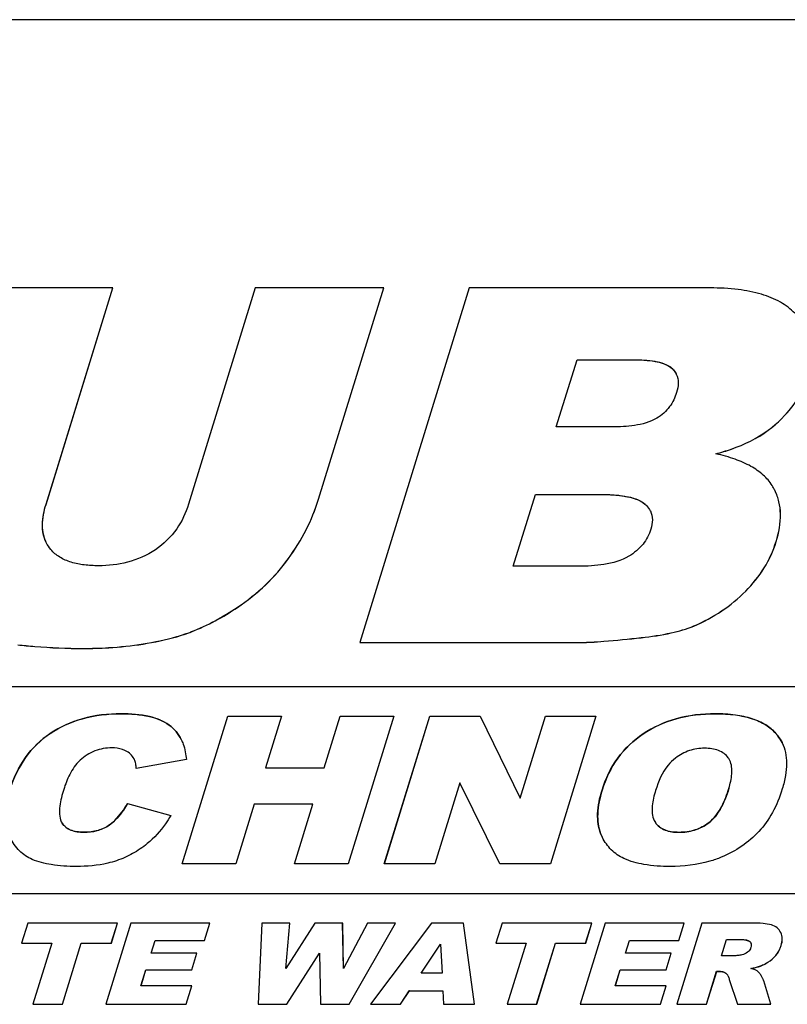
# Model space of a CAD drawing. Header units: millimetres. Extents: x 0 to 4200, y 0 to 2970.
# Tile 9 of 13: x 3386 to 3447, y 1732 to 1810. Entities that reach past the tile are written whole.
import ezdxf

# ---------------------------------------------------------------- set-up
doc = ezdxf.new("R2010")
doc.units = ezdxf.units.MM
doc.header["$LTSCALE"] = 231
doc.layers.get('0').update_dxf_attribs({"linetype": 'CONTINUOUS'})
doc.layers.add('005_AXIS', color=7, linetype='CONTINUOUS')

msp = doc.modelspace()

# ---------------------------------------------------------------- linework, layer by layer
at = {"color": 7, "linetype": 'Continuous'}
for p, q in [((3392.933, 1788.955), (3382.71, 1788.955)), ((3387.613, 1771.739), (3392.933, 1788.955)), ((3387.616, 1771.732), (3392.936, 1788.949)), ((3392.936, 1788.949), (3392.933, 1788.955)), ((3404.265, 1788.955), (3398.945, 1771.739)), ((3414.488, 1788.955), (3404.265, 1788.955)), ((3409.293, 1772.143), (3414.488, 1788.955)), ((3409.296, 1772.136), (3414.491, 1788.949)), ((3421.296, 1788.955), (3412.582, 1760.755)), ((3414.491, 1788.949), (3414.488, 1788.955)), ((3440.476, 1788.955), (3421.296, 1788.955)), ((3428.215, 1777.894), (3429.867, 1783.242)), ((3428.219, 1777.893), (3429.87, 1783.236)), ((3429.867, 1783.242), (3434.391, 1783.242)), ((3429.87, 1783.236), (3429.867, 1783.242)), ((3429.87, 1783.236), (3434.394, 1783.236)), ((3432.671, 1777.894), (3428.215, 1777.894)), ((3424.791, 1766.814), (3426.556, 1772.527)), ((3424.795, 1766.813), (3426.559, 1772.521)), ((3426.556, 1772.527), (3431.758, 1772.527)), ((3426.559, 1772.521), (3426.556, 1772.527)), ((3426.559, 1772.521), (3431.761, 1772.521)), ((3387.634, 1768.691), (3387.631, 1768.698)), ((3430.016, 1766.814), (3424.791, 1766.814)), ((3412.585, 1760.749), (3412.582, 1760.755)), ((3412.582, 1760.755), (3430.269, 1760.755)), ((3412.585, 1760.749), (3430.272, 1760.749)), ((3513.136, 1757.23), (3333.529, 1757.23)), ((3398.444, 1743.13), (3402.075, 1754.88)), ((3398.449, 1743.129), (3402.078, 1754.874)), ((3402.075, 1754.88), (3406.345, 1754.88)), ((3402.078, 1754.874), (3402.075, 1754.88)), ((3402.078, 1754.874), (3406.343, 1754.874)), ((3406.343, 1754.875), (3405.074, 1750.768)), ((3406.345, 1754.88), (3406.343, 1754.875)), ((3409.739, 1750.768), (3411.01, 1754.88)), ((3409.742, 1750.762), (3411.013, 1754.874)), ((3411.01, 1754.88), (3415.298, 1754.88)), ((3411.013, 1754.874), (3411.01, 1754.88)), ((3411.013, 1754.874), (3415.296, 1754.874)), ((3415.296, 1754.875), (3411.667, 1743.13)), ((3414.531, 1743.13), (3418.162, 1754.88)), ((3414.536, 1743.129), (3418.166, 1754.874)), ((3415.298, 1754.88), (3415.296, 1754.875)), ((3418.162, 1754.88), (3422.149, 1754.88)), ((3418.166, 1754.874), (3418.162, 1754.88)), ((3418.166, 1754.874), (3422.152, 1754.874)), ((3422.149, 1754.88), (3422.152, 1754.874)), ((3422.152, 1754.874), (3425.34, 1748.372)), ((3425.34, 1748.372), (3427.351, 1754.88)), ((3425.344, 1748.371), (3427.354, 1754.874)), ((3427.351, 1754.88), (3431.375, 1754.88)), ((3427.354, 1754.874), (3427.351, 1754.88)), ((3427.354, 1754.874), (3431.373, 1754.874)), ((3431.374, 1754.875), (3427.744, 1743.13)), ((3431.375, 1754.88), (3431.374, 1754.875)), ((3398.369, 1753.027), (3398.372, 1753.021)), ((3446.181, 1752.779), (3446.184, 1752.773)), ((3394.638, 1751.455), (3394.617, 1751.495)), ((3394.641, 1751.449), (3394.638, 1751.455)), ((3398.784, 1751.426), (3394.794, 1750.712)), ((3405.077, 1750.762), (3405.074, 1750.768)), ((3405.074, 1750.768), (3409.739, 1750.768)), ((3405.077, 1750.762), (3409.742, 1750.762)), ((3409.742, 1750.762), (3409.739, 1750.768)), ((3442.023, 1751.362), (3442.02, 1751.367)), ((3420.538, 1749.574), (3418.546, 1743.13)), ((3423.72, 1743.13), (3420.538, 1749.574)), ((3394.097, 1747.939), (3397.541, 1746.977)), ((3394.1, 1747.933), (3394.097, 1747.939)), ((3394.1, 1747.933), (3397.54, 1746.972)), ((3404.182, 1747.883), (3402.714, 1743.13)), ((3408.847, 1747.883), (3404.182, 1747.883)), ((3407.379, 1743.13), (3408.847, 1747.883)), ((3407.383, 1743.129), (3408.85, 1747.877)), ((3408.85, 1747.877), (3408.847, 1747.883)), ((3425.343, 1748.366), (3425.34, 1748.372)), ((3425.343, 1748.366), (3425.344, 1748.371)), ((3388.826, 1746.485), (3388.829, 1746.478)), ((3388.826, 1746.485), (3388.889, 1746.374)), ((3436.007, 1746.583), (3436.01, 1746.577)), ((3431.886, 1745.241), (3431.745, 1745.565)), ((3431.889, 1745.235), (3431.886, 1745.241)), ((3402.714, 1743.13), (3398.444, 1743.13)), ((3411.667, 1743.13), (3407.379, 1743.13)), ((3418.546, 1743.13), (3414.531, 1743.13)), ((3427.744, 1743.13), (3423.72, 1743.13)), ((3347.788, 1740.78), (3508.052, 1740.78)), ((3347.791, 1740.774), (3508.055, 1740.774)), ((3386.165, 1738.43), (3385.672, 1736.834)), ((3393.302, 1738.43), (3386.165, 1738.43)), ((3394.36, 1738.43), (3392.362, 1731.968)), ((3392.809, 1736.834), (3393.302, 1738.43)), ((3392.812, 1736.828), (3393.305, 1738.424)), ((3393.305, 1738.424), (3393.302, 1738.43)), ((3400.652, 1738.43), (3394.36, 1738.43)), ((3400.226, 1737.05), (3400.652, 1738.43)), ((3400.229, 1737.044), (3400.655, 1738.424)), ((3400.655, 1738.424), (3400.652, 1738.43)), ((3404.788, 1738.43), (3404.481, 1731.968)), ((3407.017, 1738.43), (3404.788, 1738.43)), ((3408.992, 1738.43), (3406.702, 1734.811)), ((3406.702, 1734.811), (3407.017, 1738.43)), ((3406.706, 1734.818), (3407.02, 1738.424)), ((3407.02, 1738.424), (3407.017, 1738.43)), ((3411.216, 1738.43), (3408.992, 1738.43)), ((3411.219, 1738.424), (3411.216, 1738.43)), ((3411.275, 1734.815), (3411.216, 1738.43)), ((3411.278, 1734.821), (3411.219, 1738.424)), ((3413.196, 1738.43), (3411.275, 1734.815)), ((3411.743, 1731.968), (3415.419, 1738.43)), ((3411.746, 1731.962), (3415.422, 1738.424)), ((3415.419, 1738.43), (3413.196, 1738.43)), ((3418.281, 1738.43), (3413.427, 1731.968)), ((3415.422, 1738.424), (3415.419, 1738.43)), ((3420.841, 1738.43), (3418.281, 1738.43)), ((3420.844, 1738.424), (3420.841, 1738.43)), ((3421.7, 1731.968), (3420.841, 1738.43)), ((3421.703, 1731.962), (3420.844, 1738.424)), ((3423.91, 1738.43), (3423.417, 1736.834)), ((3431.047, 1738.43), (3423.91, 1738.43)), ((3432.104, 1738.43), (3430.107, 1731.968)), ((3430.554, 1736.834), (3431.047, 1738.43)), ((3430.557, 1736.828), (3431.05, 1738.424)), ((3431.05, 1738.424), (3431.047, 1738.43)), ((3438.397, 1738.43), (3432.104, 1738.43)), ((3439.807, 1738.43), (3437.81, 1731.968)), ((3437.971, 1737.05), (3438.397, 1738.43)), ((3437.974, 1737.044), (3438.4, 1738.424)), ((3438.4, 1738.424), (3438.397, 1738.43)), ((3443.72, 1738.43), (3439.807, 1738.43)), ((3446.087, 1737.663), (3446.078, 1737.68)), ((3446.09, 1737.656), (3446.087, 1737.663)), ((3385.675, 1736.828), (3385.672, 1736.834)), ((3385.672, 1736.834), (3388.066, 1736.834)), ((3385.675, 1736.828), (3388.064, 1736.828)), ((3388.065, 1736.83), (3386.562, 1731.968)), ((3388.066, 1736.834), (3388.065, 1736.83)), ((3388.91, 1731.968), (3390.414, 1736.834)), ((3388.913, 1731.962), (3390.417, 1736.828)), ((3390.414, 1736.834), (3392.809, 1736.834)), ((3390.417, 1736.828), (3390.414, 1736.834)), ((3390.417, 1736.828), (3392.812, 1736.828)), ((3392.812, 1736.828), (3392.809, 1736.834)), ((3395.969, 1736.023), (3396.286, 1737.05)), ((3395.973, 1736.022), (3396.289, 1737.044)), ((3396.286, 1737.05), (3400.226, 1737.05)), ((3396.289, 1737.044), (3396.286, 1737.05)), ((3396.289, 1737.044), (3400.229, 1737.044)), ((3400.229, 1737.044), (3400.226, 1737.05)), ((3417.465, 1734.432), (3419.012, 1736.755)), ((3417.472, 1734.432), (3419.013, 1736.745)), ((3419.012, 1736.755), (3419.012, 1736.749)), ((3419.012, 1736.749), (3419.134, 1734.432)), ((3423.42, 1736.828), (3423.417, 1736.834)), ((3423.417, 1736.834), (3425.811, 1736.834)), ((3423.42, 1736.828), (3425.809, 1736.828)), ((3425.81, 1736.83), (3424.307, 1731.968)), ((3425.811, 1736.834), (3425.81, 1736.83)), ((3426.655, 1731.968), (3428.159, 1736.834)), ((3426.658, 1731.962), (3428.162, 1736.828)), ((3428.159, 1736.834), (3430.554, 1736.834)), ((3428.162, 1736.828), (3428.159, 1736.834)), ((3428.162, 1736.828), (3430.557, 1736.828)), ((3430.557, 1736.828), (3430.554, 1736.834)), ((3433.714, 1736.023), (3434.031, 1737.05)), ((3433.718, 1736.022), (3434.034, 1737.044)), ((3434.031, 1737.05), (3437.971, 1737.05)), ((3434.034, 1737.044), (3434.031, 1737.05)), ((3434.034, 1737.044), (3437.974, 1737.044)), ((3437.974, 1737.044), (3437.971, 1737.05)), ((3441.356, 1735.812), (3441.762, 1737.125)), ((3441.361, 1735.81), (3441.765, 1737.119)), ((3441.762, 1737.125), (3442.794, 1737.125)), ((3441.765, 1737.119), (3441.762, 1737.125)), ((3441.765, 1737.119), (3442.797, 1737.119)), ((3399.623, 1736.023), (3395.969, 1736.023)), ((3399.216, 1734.705), (3399.623, 1736.023)), ((3399.219, 1734.699), (3399.626, 1736.017)), ((3399.626, 1736.017), (3399.623, 1736.023)), ((3406.782, 1731.968), (3409.367, 1736.037)), ((3406.786, 1731.962), (3409.367, 1736.026)), ((3409.367, 1736.037), (3409.367, 1736.03)), ((3409.367, 1736.03), (3409.442, 1731.968)), ((3437.368, 1736.023), (3433.714, 1736.023)), ((3436.961, 1734.705), (3437.368, 1736.023)), ((3436.964, 1734.699), (3437.371, 1736.017)), ((3437.371, 1736.017), (3437.368, 1736.023)), ((3442.346, 1735.812), (3441.356, 1735.812)), ((3395.168, 1733.431), (3395.562, 1734.705)), ((3395.173, 1733.43), (3395.565, 1734.699)), ((3395.562, 1734.705), (3399.216, 1734.705)), ((3395.565, 1734.699), (3395.562, 1734.705)), ((3395.565, 1734.699), (3399.219, 1734.699)), ((3399.219, 1734.699), (3399.216, 1734.705)), ((3419.134, 1734.432), (3417.465, 1734.432)), ((3432.913, 1733.431), (3433.307, 1734.705)), ((3432.917, 1733.43), (3433.31, 1734.699)), ((3433.307, 1734.705), (3436.961, 1734.705)), ((3433.31, 1734.699), (3433.307, 1734.705)), ((3433.31, 1734.699), (3436.964, 1734.699)), ((3436.964, 1734.699), (3436.961, 1734.705)), ((3440.168, 1731.968), (3440.979, 1734.591)), ((3440.171, 1731.962), (3440.982, 1734.584)), ((3440.979, 1734.591), (3441.186, 1734.591)), ((3440.982, 1734.584), (3440.979, 1734.591)), ((3440.982, 1734.584), (3441.189, 1734.584)), ((3441.986, 1733.943), (3442.63, 1731.968)), ((3444.663, 1733.983), (3444.661, 1733.989)), ((3445.284, 1731.968), (3444.721, 1733.837)), ((3445.287, 1731.962), (3444.725, 1733.831)), ((3399.221, 1733.431), (3395.168, 1733.431)), ((3398.769, 1731.968), (3399.221, 1733.431)), ((3398.772, 1731.962), (3399.224, 1733.425)), ((3399.224, 1733.425), (3399.221, 1733.431)), ((3415.822, 1731.968), (3416.52, 1733.035)), ((3415.825, 1731.962), (3416.523, 1733.028)), ((3416.52, 1733.035), (3419.189, 1733.035)), ((3416.523, 1733.028), (3416.52, 1733.035)), ((3416.523, 1733.028), (3419.192, 1733.028)), ((3419.189, 1733.035), (3419.19, 1733.028)), ((3419.19, 1733.028), (3419.238, 1731.968)), ((3436.966, 1733.431), (3432.913, 1733.431)), ((3436.514, 1731.968), (3436.966, 1733.431)), ((3436.517, 1731.962), (3436.969, 1733.425)), ((3436.969, 1733.425), (3436.966, 1733.431)), ((3386.565, 1731.962), (3386.562, 1731.968)), ((3386.562, 1731.968), (3388.91, 1731.968)), ((3386.565, 1731.962), (3388.913, 1731.962)), ((3388.913, 1731.962), (3388.91, 1731.968)), ((3392.366, 1731.962), (3392.362, 1731.968)), ((3392.362, 1731.968), (3398.769, 1731.968)), ((3392.366, 1731.962), (3398.772, 1731.962)), ((3398.772, 1731.962), (3398.769, 1731.968)), ((3404.484, 1731.962), (3404.481, 1731.968)), ((3404.481, 1731.968), (3406.782, 1731.968)), ((3404.484, 1731.962), (3406.786, 1731.962)), ((3406.786, 1731.962), (3406.782, 1731.968)), ((3409.445, 1731.962), (3409.442, 1731.968)), ((3409.442, 1731.968), (3411.743, 1731.968)), ((3409.445, 1731.962), (3411.746, 1731.962)), ((3411.746, 1731.962), (3411.743, 1731.968)), ((3413.431, 1731.962), (3413.427, 1731.968)), ((3413.427, 1731.968), (3415.822, 1731.968)), ((3413.431, 1731.962), (3415.825, 1731.962)), ((3415.825, 1731.962), (3415.822, 1731.968)), ((3419.241, 1731.962), (3419.238, 1731.968)), ((3419.238, 1731.968), (3421.7, 1731.968)), ((3419.241, 1731.962), (3421.703, 1731.962)), ((3421.703, 1731.962), (3421.7, 1731.968)), ((3424.31, 1731.962), (3424.307, 1731.968)), ((3424.307, 1731.968), (3426.655, 1731.968)), ((3424.31, 1731.962), (3426.658, 1731.962)), ((3426.658, 1731.962), (3426.655, 1731.968)), ((3430.11, 1731.962), (3430.107, 1731.968)), ((3430.107, 1731.968), (3436.514, 1731.968)), ((3430.11, 1731.962), (3436.517, 1731.962)), ((3436.517, 1731.962), (3436.514, 1731.968)), ((3437.813, 1731.962), (3437.81, 1731.968)), ((3437.81, 1731.968), (3440.168, 1731.968)), ((3437.813, 1731.962), (3440.171, 1731.962)), ((3440.171, 1731.962), (3440.168, 1731.968)), ((3442.633, 1731.962), (3442.63, 1731.968)), ((3442.63, 1731.968), (3445.284, 1731.968)), ((3442.633, 1731.962), (3445.287, 1731.962)), ((3445.287, 1731.962), (3445.284, 1731.968))]:
    msp.add_line(p, q, dxfattribs=at)
at = {"color": 9, "linetype": 'Continuous'}
for p, q in [((3434.394, 1783.236), (3434.391, 1783.242)), ((3437.437, 1782.543), (3437.434, 1782.549)), ((3445.085, 1777.635), (3445.082, 1777.641)), ((3409.296, 1772.136), (3409.293, 1772.143)), ((3431.761, 1772.521), (3431.758, 1772.527)), ((3387.616, 1771.732), (3387.613, 1771.739)), ((3435.278, 1771.752), (3435.275, 1771.758)), ((3445.711, 1768.77), (3445.708, 1768.776)), ((3406.912, 1767.424), (3406.909, 1767.43)), ((3443.291, 1764.829), (3443.288, 1764.835)), ((3402.839, 1763.538), (3402.836, 1763.544)), ((3439.159, 1762.055), (3439.156, 1762.061)), ((3398.018, 1761.209), (3398.014, 1761.215)), ((3434.982, 1761.129), (3434.979, 1761.135)), ((3390.565, 1760.268), (3390.561, 1760.274)), ((3430.272, 1760.749), (3430.269, 1760.755)), ((3393.593, 1755.074), (3393.589, 1755.08)), ((3440.874, 1755.074), (3440.871, 1755.08)), ((3397.412, 1754.174), (3397.409, 1754.18)), ((3387.943, 1753.503), (3387.94, 1753.51)), ((3435.129, 1753.471), (3435.126, 1753.477)), ((3445.701, 1753.495), (3445.698, 1753.502)), ((3431.86, 1748.991), (3431.857, 1748.997)), ((3441.951, 1749.135), (3441.948, 1749.141)), ((3388.892, 1746.368), (3388.889, 1746.374)), ((3392.662, 1746.232), (3392.659, 1746.238)), ((3436.104, 1746.416), (3436.101, 1746.423)), ((3440.352, 1746.402), (3440.349, 1746.409)), ((3390.633, 1745.649), (3390.63, 1745.655)), ((3431.748, 1745.559), (3431.745, 1745.565)), ((3437.987, 1745.641), (3437.984, 1745.647)), ((3442.797, 1737.119), (3442.794, 1737.125)), ((3443.619, 1736.95), (3443.616, 1736.957)), ((3446.113, 1736.63), (3446.11, 1736.636)), ((3444.616, 1735.066), (3444.613, 1735.072)), ((3445.553, 1735.699), (3445.549, 1735.705)), ((3441.189, 1734.584), (3441.186, 1734.591)), ((3441.714, 1734.431), (3441.711, 1734.437)), ((3444.725, 1733.831), (3444.721, 1733.837))]:
    msp.add_line(p, q, dxfattribs=at)
at = {"color": 7, "linetype": 'Continuous'}
msp.add_lwpolyline([(3445.624, 1772.825), (3445.623, 1772.826), (3445.622, 1772.829), (3445.621, 1772.831)], dxfattribs=at)
for centre, radius, start, end in [((3436.465, 1781.476), 1.443, 25.86446, 26.13881), ((3441.88, 1770.994), 4.167, 26.15983, 32.60404), ((3434.297, 1770.528), 1.562, 25.88336, 26.13922), ((3440.802, 1750.77), 1.357, 26.08944, 35.68232), ((3443.379, 1736.692), 0.355, 17.086, 26.0986), ((3440.697, 1733.628), 1.319, 25.83681, 26.13701)]:
    msp.add_arc(centre, radius, start, end, dxfattribs=at)
for points, knots in [([(3447.203, 1786.935), (3446.867, 1787.283), (3446.03, 1787.908), (3444.477, 1788.53), (3442.588, 1788.89), (3441.215, 1788.955), (3440.476, 1788.955)], [0, 0, 0, 0, 0.201801, 0.428455, 0.691909, 1, 1, 1, 1]), ([(3434.391, 1783.242), (3434.947, 1783.242), (3435.771, 1783.204), (3436.801, 1782.956), (3437.259, 1782.714), (3437.434, 1782.549)], [0, 0, 0, 0, 0.525671, 0.772848, 1, 1, 1, 1]), ([(3434.394, 1783.236), (3434.746, 1783.236), (3435.388, 1783.214), (3436.256, 1783.095), (3436.937, 1782.891), (3437.302, 1782.67), (3437.437, 1782.543)], [0, 0, 0, 0, 0.332363, 0.605721, 0.82505, 1, 1, 1, 1]), ([(3437.437, 1782.543), (3437.471, 1782.511), (3437.597, 1782.382), (3437.701, 1782.231), (3437.761, 1782.111)], [0, 0, 0, 0, 0.257512, 1, 1, 1, 1]), ([(3437.764, 1782.105), (3437.869, 1781.888), (3437.967, 1781.374), (3437.866, 1780.875), (3437.789, 1780.626)], [0, 0, 0, 0, 0.480919, 1, 1, 1, 1]), ([(3445.082, 1777.641), (3445.824, 1778.201), (3447.145, 1779.465), (3447.98, 1781.104), (3448.236, 1781.934)], [0, 0, 0, 0, 0.517035, 1, 1, 1, 1]), ([(3445.085, 1777.635), (3445.828, 1778.194), (3447.148, 1779.459), (3447.983, 1781.098), (3448.239, 1781.928)], [0, 0, 0, 0, 0.517035, 1, 1, 1, 1]), ([(3437.789, 1780.626), (3437.667, 1780.23), (3437.281, 1779.423), (3436.606, 1778.822), (3436.209, 1778.587)], [0, 0, 0, 0, 0.473262, 1, 1, 1, 1]), ([(3436.209, 1778.587), (3435.678, 1778.27), (3434.469, 1777.956), (3433.263, 1777.894), (3432.671, 1777.894)], [0, 0, 0, 0, 0.510803, 1, 1, 1, 1]), ([(3440.922, 1775.759), (3441.332, 1775.87), (3442.79, 1776.315), (3444.202, 1776.978), (3445.082, 1777.641)], [0, 0, 0, 0, 0.278423, 1, 1, 1, 1]), ([(3440.935, 1775.755), (3441.344, 1775.867), (3442.799, 1776.311), (3444.207, 1776.973), (3445.085, 1777.635)], [0, 0, 0, 0, 0.278361, 1, 1, 1, 1]), ([(3445.391, 1773.239), (3445.196, 1773.545), (3444.687, 1774.128), (3443.672, 1774.823), (3442.394, 1775.379), (3441.439, 1775.643), (3440.922, 1775.759)], [0, 0, 0, 0, 0.207192, 0.435757, 0.697417, 1, 1, 1, 1]), ([(3445.708, 1768.776), (3445.928, 1769.487), (3446.133, 1770.563), (3445.973, 1771.944), (3445.758, 1772.551), (3445.621, 1772.831)], [0, 0, 0, 0, 0.53862, 0.774191, 1, 1, 1, 1]), ([(3445.711, 1768.77), (3445.931, 1769.481), (3446.137, 1770.557), (3445.976, 1771.938), (3445.761, 1772.545), (3445.624, 1772.825)], [0, 0, 0, 0, 0.53862, 0.774191, 1, 1, 1, 1]), ([(3406.909, 1767.43), (3407.431, 1768.154), (3408.365, 1769.663), (3409.035, 1771.308), (3409.293, 1772.143)], [0, 0, 0, 0, 0.505442, 1, 1, 1, 1]), ([(3406.912, 1767.424), (3407.434, 1768.148), (3408.368, 1769.657), (3409.038, 1771.302), (3409.296, 1772.136)], [0, 0, 0, 0, 0.505442, 1, 1, 1, 1]), ([(3431.758, 1772.527), (3432.398, 1772.527), (3433.345, 1772.483), (3434.533, 1772.207), (3435.066, 1771.941), (3435.275, 1771.758)], [0, 0, 0, 0, 0.524579, 0.771912, 1, 1, 1, 1]), ([(3431.761, 1772.521), (3432.17, 1772.521), (3432.912, 1772.497), (3433.915, 1772.36), (3434.698, 1772.132), (3435.12, 1771.891), (3435.278, 1771.752)], [0, 0, 0, 0, 0.334542, 0.608511, 0.827276, 1, 1, 1, 1]), ([(3387.631, 1768.698), (3387.522, 1768.919), (3387.364, 1769.4), (3387.289, 1770.439), (3387.455, 1771.226), (3387.613, 1771.739)], [0, 0, 0, 0, 0.237573, 0.482113, 1, 1, 1, 1]), ([(3387.631, 1768.698), (3387.532, 1768.9), (3387.381, 1769.346), (3387.282, 1770.381), (3387.448, 1771.19), (3387.616, 1771.732)], [0, 0, 0, 0, 0.217634, 0.450533, 1, 1, 1, 1]), ([(3398.945, 1771.739), (3398.733, 1771.052), (3398.085, 1769.655), (3396.971, 1768.567), (3396.312, 1768.122)], [0, 0, 0, 0, 0.474508, 1, 1, 1, 1]), ([(3435.275, 1771.758), (3435.319, 1771.719), (3435.486, 1771.56), (3435.623, 1771.37), (3435.699, 1771.216)], [0, 0, 0, 0, 0.254724, 1, 1, 1, 1]), ([(3435.702, 1771.209), (3435.806, 1770.996), (3435.913, 1770.495), (3435.818, 1770.002), (3435.743, 1769.757)], [0, 0, 0, 0, 0.481267, 1, 1, 1, 1]), ([(3435.743, 1769.757), (3435.611, 1769.332), (3435.164, 1768.472), (3434.416, 1767.86), (3433.991, 1767.603)], [0, 0, 0, 0, 0.472963, 1, 1, 1, 1]), ([(3443.288, 1764.835), (3443.846, 1765.393), (3444.83, 1766.616), (3445.483, 1768.046), (3445.708, 1768.776)], [0, 0, 0, 0, 0.508167, 1, 1, 1, 1]), ([(3443.291, 1764.829), (3443.849, 1765.387), (3444.833, 1766.61), (3445.486, 1768.04), (3445.711, 1768.77)], [0, 0, 0, 0, 0.508167, 1, 1, 1, 1]), ([(3391.78, 1766.853), (3391.406, 1766.853), (3390.675, 1766.888), (3389.626, 1767.091), (3388.696, 1767.484), (3388.193, 1767.904), (3387.994, 1768.142)], [0, 0, 0, 0, 0.272551, 0.532045, 0.774369, 1, 1, 1, 1]), ([(3396.312, 1768.122), (3395.64, 1767.67), (3394.153, 1767.019), (3392.557, 1766.853), (3391.78, 1766.853)], [0, 0, 0, 0, 0.510573, 1, 1, 1, 1]), ([(3402.836, 1763.544), (3403.635, 1764.082), (3405.121, 1765.257), (3406.371, 1766.683), (3406.909, 1767.43)], [0, 0, 0, 0, 0.511456, 1, 1, 1, 1]), ([(3402.839, 1763.538), (3403.638, 1764.076), (3405.124, 1765.251), (3406.374, 1766.677), (3406.912, 1767.424)], [0, 0, 0, 0, 0.511456, 1, 1, 1, 1]), ([(3433.991, 1767.603), (3433.396, 1767.243), (3432.038, 1766.881), (3430.682, 1766.814), (3430.016, 1766.814)], [0, 0, 0, 0, 0.510848, 1, 1, 1, 1]), ([(3439.156, 1762.061), (3439.93, 1762.391), (3441.41, 1763.182), (3442.705, 1764.251), (3443.288, 1764.835)], [0, 0, 0, 0, 0.504805, 1, 1, 1, 1]), ([(3439.159, 1762.055), (3439.933, 1762.384), (3441.413, 1763.176), (3442.708, 1764.245), (3443.291, 1764.829)], [0, 0, 0, 0, 0.504805, 1, 1, 1, 1]), ([(3398.014, 1761.215), (3398.414, 1761.328), (3400.113, 1761.898), (3401.696, 1762.777), (3402.836, 1763.544)], [0, 0, 0, 0, 0.232251, 1, 1, 1, 1]), ([(3398.018, 1761.209), (3398.417, 1761.322), (3400.116, 1761.892), (3401.7, 1762.771), (3402.839, 1763.538)], [0, 0, 0, 0, 0.232251, 1, 1, 1, 1]), ([(3434.979, 1761.135), (3435.779, 1761.224), (3437.194, 1761.432), (3438.581, 1761.817), (3439.156, 1762.061)], [0, 0, 0, 0, 0.562892, 1, 1, 1, 1]), ([(3434.982, 1761.129), (3435.782, 1761.217), (3437.197, 1761.426), (3438.584, 1761.811), (3439.159, 1762.055)], [0, 0, 0, 0, 0.562892, 1, 1, 1, 1]), ([(3390.561, 1760.274), (3391.239, 1760.274), (3393.746, 1760.346), (3396.253, 1760.717), (3398.014, 1761.215)], [0, 0, 0, 0, 0.27025, 1, 1, 1, 1]), ([(3390.565, 1760.268), (3391.242, 1760.268), (3393.749, 1760.34), (3396.256, 1760.711), (3398.018, 1761.209)], [0, 0, 0, 0, 0.27025, 1, 1, 1, 1]), ([(3430.269, 1760.755), (3430.508, 1760.755), (3431.088, 1760.779), (3432.659, 1760.889), (3433.99, 1761.026), (3434.979, 1761.135)], [0, 0, 0, 0, 0.151297, 0.368421, 1, 1, 1, 1]), ([(3430.272, 1760.749), (3430.511, 1760.749), (3431.091, 1760.772), (3432.662, 1760.882), (3433.993, 1761.019), (3434.982, 1761.129)], [0, 0, 0, 0, 0.151297, 0.368421, 1, 1, 1, 1]), ([(3385.358, 1760.563), (3385.811, 1760.515), (3387.541, 1760.354), (3389.279, 1760.274), (3390.561, 1760.274)], [0, 0, 0, 0, 0.262114, 1, 1, 1, 1]), ([(3385.361, 1760.556), (3385.814, 1760.509), (3387.544, 1760.348), (3389.282, 1760.268), (3390.565, 1760.268)], [0, 0, 0, 0, 0.262114, 1, 1, 1, 1]), ([(3387.94, 1753.51), (3388.719, 1754.038), (3390.561, 1754.863), (3392.554, 1755.08), (3393.589, 1755.08)], [0, 0, 0, 0, 0.476112, 1, 1, 1, 1]), ([(3393.593, 1755.074), (3392.557, 1755.074), (3390.564, 1754.857), (3388.722, 1754.031), (3387.943, 1753.503)], [0, 0, 0, 0, 0.523888, 1, 1, 1, 1]), ([(3393.589, 1755.08), (3394.345, 1755.08), (3395.672, 1754.993), (3396.951, 1754.516), (3397.409, 1754.18)], [0, 0, 0, 0, 0.570987, 1, 1, 1, 1]), ([(3397.412, 1754.174), (3396.954, 1754.51), (3395.675, 1754.987), (3394.348, 1755.074), (3393.593, 1755.074)], [0, 0, 0, 0, 0.429013, 1, 1, 1, 1]), ([(3435.126, 1753.477), (3435.924, 1754.015), (3437.796, 1754.856), (3439.822, 1755.08), (3440.871, 1755.08)], [0, 0, 0, 0, 0.478529, 1, 1, 1, 1]), ([(3440.874, 1755.074), (3439.825, 1755.074), (3437.799, 1754.85), (3435.927, 1754.009), (3435.129, 1753.471)], [0, 0, 0, 0, 0.521471, 1, 1, 1, 1]), ([(3440.871, 1755.08), (3441.404, 1755.08), (3442.394, 1755.029), (3443.756, 1754.746), (3444.873, 1754.257), (3445.463, 1753.77), (3445.698, 1753.502)], [0, 0, 0, 0, 0.306019, 0.568091, 0.795002, 1, 1, 1, 1]), ([(3445.701, 1753.495), (3445.466, 1753.764), (3444.876, 1754.251), (3443.759, 1754.74), (3442.397, 1755.023), (3441.407, 1755.074), (3440.874, 1755.074)], [0, 0, 0, 0, 0.204998, 0.431909, 0.693981, 1, 1, 1, 1]), ([(3397.409, 1754.18), (3397.611, 1754.032), (3397.984, 1753.684), (3398.257, 1753.254), (3398.369, 1753.027)], [0, 0, 0, 0, 0.497969, 1, 1, 1, 1]), ([(3398.369, 1753.027), (3398.257, 1753.253), (3397.984, 1753.68), (3397.613, 1754.026), (3397.412, 1754.174)], [0, 0, 0, 0, 0.501955, 1, 1, 1, 1]), ([(3384.736, 1749.029), (3385.018, 1749.942), (3385.816, 1751.669), (3387.188, 1753), (3387.94, 1753.51)], [0, 0, 0, 0, 0.512711, 1, 1, 1, 1]), ([(3387.943, 1753.503), (3387.191, 1752.994), (3385.819, 1751.663), (3385.021, 1749.936), (3384.739, 1749.023)], [0, 0, 0, 0, 0.487289, 1, 1, 1, 1]), ([(3431.857, 1748.997), (3432.137, 1749.904), (3432.958, 1751.638), (3434.357, 1752.959), (3435.126, 1753.477)], [0, 0, 0, 0, 0.505817, 1, 1, 1, 1]), ([(3435.129, 1753.471), (3434.36, 1752.953), (3432.961, 1751.632), (3432.14, 1749.898), (3431.86, 1748.991)], [0, 0, 0, 0, 0.494183, 1, 1, 1, 1]), ([(3445.698, 1753.502), (3445.746, 1753.446), (3445.931, 1753.222), (3446.085, 1752.974), (3446.181, 1752.779)], [0, 0, 0, 0, 0.252839, 1, 1, 1, 1]), ([(3446.181, 1752.779), (3446.086, 1752.972), (3445.932, 1753.218), (3445.749, 1753.441), (3445.701, 1753.495)], [0, 0, 0, 0, 0.747164, 1, 1, 1, 1]), ([(3392.854, 1752.363), (3392.398, 1752.363), (3391.461, 1752.205), (3390.664, 1751.688), (3390.319, 1751.372)], [0, 0, 0, 0, 0.493251, 1, 1, 1, 1]), ([(3393.939, 1752.134), (3393.86, 1752.173), (3393.516, 1752.316), (3393.137, 1752.363), (3392.854, 1752.363)], [0, 0, 0, 0, 0.236444, 1, 1, 1, 1]), ([(3398.372, 1753.021), (3398.428, 1752.905), (3398.642, 1752.396), (3398.747, 1751.846), (3398.784, 1751.426)], [0, 0, 0, 0, 0.233683, 1, 1, 1, 1]), ([(3440.012, 1752.331), (3439.607, 1752.331), (3438.774, 1752.209), (3438.033, 1751.808), (3437.698, 1751.554)], [0, 0, 0, 0, 0.49079, 1, 1, 1, 1]), ([(3441.904, 1751.562), (3441.811, 1751.691), (3441.577, 1751.932), (3441.12, 1752.177), (3440.585, 1752.308), (3440.206, 1752.331), (3440.012, 1752.331)], [0, 0, 0, 0, 0.22571, 0.465749, 0.724685, 1, 1, 1, 1]), ([(3446.184, 1752.773), (3446.303, 1752.528), (3446.487, 1751.987), (3446.572, 1751.097), (3446.478, 1750.114), (3446.31, 1749.443), (3446.202, 1749.093)], [0, 0, 0, 0, 0.217333, 0.450009, 0.708348, 1, 1, 1, 1]), ([(3394.617, 1751.495), (3394.541, 1751.629), (3394.347, 1751.882), (3394.083, 1752.063), (3393.939, 1752.134)], [0, 0, 0, 0, 0.48767, 1, 1, 1, 1]), ([(3437.698, 1751.554), (3437.479, 1751.388), (3436.753, 1750.659), (3436.34, 1749.69), (3436.121, 1748.981)], [0, 0, 0, 0, 0.270355, 1, 1, 1, 1]), ([(3390.319, 1751.372), (3389.977, 1751.059), (3389.463, 1750.3), (3389.149, 1749.463), (3389.022, 1749.053)], [0, 0, 0, 0, 0.519369, 1, 1, 1, 1]), ([(3394.794, 1750.712), (3394.785, 1750.84), (3394.758, 1751.093), (3394.693, 1751.343), (3394.638, 1751.455)], [0, 0, 0, 0, 0.505532, 1, 1, 1, 1]), ([(3441.948, 1749.141), (3442.063, 1749.516), (3442.242, 1750.248), (3442.18, 1751.043), (3442.02, 1751.367)], [0, 0, 0, 0, 0.520457, 1, 1, 1, 1]), ([(3389.022, 1749.053), (3388.889, 1748.621), (3388.719, 1747.969), (3388.658, 1747.097), (3388.735, 1746.669), (3388.826, 1746.485)], [0, 0, 0, 0, 0.517911, 0.764892, 1, 1, 1, 1]), ([(3431.745, 1745.565), (3431.557, 1746.05), (3431.413, 1747.24), (3431.668, 1748.385), (3431.857, 1748.997)], [0, 0, 0, 0, 0.448131, 1, 1, 1, 1]), ([(3431.86, 1748.991), (3431.671, 1748.379), (3431.416, 1747.233), (3431.56, 1746.044), (3431.748, 1745.559)], [0, 0, 0, 0, 0.551869, 1, 1, 1, 1]), ([(3436.121, 1748.981), (3435.996, 1748.577), (3435.801, 1747.795), (3435.835, 1746.933), (3436.007, 1746.583)], [0, 0, 0, 0, 0.520487, 1, 1, 1, 1]), ([(3440.349, 1746.409), (3440.789, 1746.747), (3441.422, 1747.657), (3441.797, 1748.653), (3441.948, 1749.141)], [0, 0, 0, 0, 0.520884, 1, 1, 1, 1]), ([(3441.951, 1749.135), (3441.772, 1748.558), (3441.387, 1747.557), (3440.719, 1746.685), (3440.352, 1746.402)], [0, 0, 0, 0, 0.566376, 1, 1, 1, 1]), ([(3446.202, 1749.093), (3446.002, 1748.445), (3445.513, 1747.235), (3444.757, 1746.163), (3444.337, 1745.711)], [0, 0, 0, 0, 0.523518, 1, 1, 1, 1]), ([(3392.659, 1746.238), (3392.818, 1746.353), (3393.387, 1746.84), (3393.827, 1747.459), (3394.097, 1747.939)], [0, 0, 0, 0, 0.262111, 1, 1, 1, 1]), ([(3394.1, 1747.933), (3393.999, 1747.753), (3393.608, 1747.119), (3393.098, 1746.549), (3392.662, 1746.232)], [0, 0, 0, 0, 0.276823, 1, 1, 1, 1]), ([(3397.541, 1746.977), (3397.411, 1746.757), (3396.883, 1745.936), (3396.218, 1745.199), (3395.662, 1744.742)], [0, 0, 0, 0, 0.262095, 1, 1, 1, 1]), ([(3388.889, 1746.374), (3388.97, 1746.252), (3389.18, 1746.023), (3389.603, 1745.795), (3390.099, 1745.676), (3390.449, 1745.655), (3390.63, 1745.655)], [0, 0, 0, 0, 0.224991, 0.464822, 0.724231, 1, 1, 1, 1]), ([(3390.633, 1745.649), (3390.437, 1745.649), (3390.073, 1745.672), (3389.573, 1745.802), (3389.169, 1746.031), (3388.97, 1746.25), (3388.892, 1746.368)], [0, 0, 0, 0, 0.299385, 0.555859, 0.783127, 1, 1, 1, 1]), ([(3390.63, 1745.655), (3390.979, 1745.655), (3391.696, 1745.726), (3392.365, 1746.024), (3392.659, 1746.238)], [0, 0, 0, 0, 0.48974, 1, 1, 1, 1]), ([(3392.662, 1746.232), (3392.389, 1746.034), (3391.727, 1745.725), (3391.008, 1745.649), (3390.633, 1745.649)], [0, 0, 0, 0, 0.473326, 1, 1, 1, 1]), ([(3436.101, 1746.423), (3436.192, 1746.292), (3436.421, 1746.049), (3436.877, 1745.802), (3437.411, 1745.67), (3437.789, 1745.647), (3437.984, 1745.647)], [0, 0, 0, 0, 0.225474, 0.465358, 0.724419, 1, 1, 1, 1]), ([(3437.987, 1745.641), (3437.779, 1745.641), (3437.39, 1745.666), (3436.854, 1745.806), (3436.414, 1746.053), (3436.193, 1746.288), (3436.104, 1746.416)], [0, 0, 0, 0, 0.294416, 0.549882, 0.779215, 1, 1, 1, 1]), ([(3437.984, 1745.647), (3438.396, 1745.647), (3439.244, 1745.751), (3440.01, 1746.148), (3440.349, 1746.409)], [0, 0, 0, 0, 0.4905, 1, 1, 1, 1]), ([(3440.352, 1746.402), (3440.026, 1746.152), (3439.266, 1745.75), (3438.417, 1745.641), (3437.987, 1745.641)], [0, 0, 0, 0, 0.488589, 1, 1, 1, 1]), ([(3444.337, 1745.711), (3443.929, 1745.272), (3442.999, 1744.471), (3441.917, 1743.896), (3441.347, 1743.659)], [0, 0, 0, 0, 0.492435, 1, 1, 1, 1]), ([(3386.521, 1743.486), (3386.145, 1743.65), (3385.431, 1744.129), (3384.951, 1744.838), (3384.762, 1745.222)], [0, 0, 0, 0, 0.489533, 1, 1, 1, 1]), ([(3395.662, 1744.742), (3395.302, 1744.445), (3394.527, 1743.915), (3393.668, 1743.537), (3393.227, 1743.387)], [0, 0, 0, 0, 0.500224, 1, 1, 1, 1]), ([(3433.605, 1743.56), (3433.235, 1743.735), (3432.547, 1744.197), (3432.067, 1744.874), (3431.889, 1745.235)], [0, 0, 0, 0, 0.504217, 1, 1, 1, 1]), ([(3390.033, 1742.93), (3389.362, 1742.93), (3388.17, 1742.993), (3386.998, 1743.279), (3386.521, 1743.486)], [0, 0, 0, 0, 0.563206, 1, 1, 1, 1]), ([(3393.227, 1743.387), (3392.996, 1743.308), (3391.956, 1743.016), (3390.867, 1742.93), (3390.033, 1742.93)], [0, 0, 0, 0, 0.225934, 1, 1, 1, 1]), ([(3437.286, 1742.93), (3436.586, 1742.93), (3435.332, 1742.999), (3434.104, 1743.323), (3433.605, 1743.56)], [0, 0, 0, 0, 0.558999, 1, 1, 1, 1]), ([(3441.347, 1743.659), (3441.048, 1743.535), (3439.741, 1743.081), (3438.342, 1742.93), (3437.286, 1742.93)], [0, 0, 0, 0, 0.234497, 1, 1, 1, 1]), ([(3445.335, 1738.272), (3445.119, 1738.337), (3444.578, 1738.414), (3444.037, 1738.43), (3443.72, 1738.43)], [0, 0, 0, 0, 0.416557, 1, 1, 1, 1]), ([(3446.078, 1737.68), (3446.007, 1737.819), (3445.797, 1738.081), (3445.495, 1738.223), (3445.335, 1738.272)], [0, 0, 0, 0, 0.482769, 1, 1, 1, 1]), ([(3446.11, 1736.636), (3446.166, 1736.816), (3446.233, 1737.165), (3446.158, 1737.519), (3446.087, 1737.663)], [0, 0, 0, 0, 0.539977, 1, 1, 1, 1]), ([(3446.113, 1736.63), (3446.169, 1736.81), (3446.237, 1737.159), (3446.161, 1737.512), (3446.09, 1737.656)], [0, 0, 0, 0, 0.539977, 1, 1, 1, 1]), ([(3442.794, 1737.125), (3442.942, 1737.125), (3443.164, 1737.117), (3443.441, 1737.059), (3443.569, 1737.001), (3443.616, 1736.957)], [0, 0, 0, 0, 0.524063, 0.772348, 1, 1, 1, 1]), ([(3442.797, 1737.119), (3442.972, 1737.119), (3443.251, 1737.107), (3443.54, 1737.024), (3443.619, 1736.95)], [0, 0, 0, 0, 0.620565, 1, 1, 1, 1]), ([(3443.718, 1736.796), (3443.726, 1736.772), (3443.746, 1736.665), (3443.727, 1736.555), (3443.703, 1736.477)], [0, 0, 0, 0, 0.239195, 1, 1, 1, 1]), ([(3445.549, 1735.705), (3445.741, 1735.897), (3445.955, 1736.205), (3446.083, 1736.547), (3446.11, 1736.636)], [0, 0, 0, 0, 0.744663, 1, 1, 1, 1]), ([(3442.995, 1735.897), (3442.887, 1735.878), (3442.672, 1735.843), (3442.454, 1735.812), (3442.346, 1735.812)], [0, 0, 0, 0, 0.504257, 1, 1, 1, 1]), ([(3443.703, 1736.477), (3443.692, 1736.443), (3443.634, 1736.299), (3443.529, 1736.177), (3443.437, 1736.102)], [0, 0, 0, 0, 0.233616, 1, 1, 1, 1]), ([(3445.553, 1735.699), (3445.744, 1735.891), (3445.958, 1736.199), (3446.086, 1736.541), (3446.113, 1736.63)], [0, 0, 0, 0, 0.744663, 1, 1, 1, 1]), ([(3443.709, 1734.82), (3443.798, 1734.836), (3444.105, 1734.896), (3444.409, 1734.982), (3444.613, 1735.072)], [0, 0, 0, 0, 0.288661, 1, 1, 1, 1]), ([(3444.613, 1735.072), (3444.703, 1735.112), (3445.042, 1735.279), (3445.352, 1735.507), (3445.549, 1735.705)], [0, 0, 0, 0, 0.259506, 1, 1, 1, 1]), ([(3444.616, 1735.066), (3444.706, 1735.106), (3445.045, 1735.273), (3445.355, 1735.501), (3445.553, 1735.699)], [0, 0, 0, 0, 0.259506, 1, 1, 1, 1]), ([(3441.186, 1734.591), (3441.236, 1734.591), (3441.419, 1734.581), (3441.603, 1734.517), (3441.711, 1734.437)], [0, 0, 0, 0, 0.270554, 1, 1, 1, 1]), ([(3441.189, 1734.584), (3441.24, 1734.584), (3441.424, 1734.574), (3441.607, 1734.51), (3441.714, 1734.431)], [0, 0, 0, 0, 0.276658, 1, 1, 1, 1]), ([(3441.711, 1734.437), (3441.731, 1734.423), (3441.801, 1734.357), (3441.85, 1734.273), (3441.881, 1734.209)], [0, 0, 0, 0, 0.255933, 1, 1, 1, 1]), ([(3444.247, 1734.579), (3444.183, 1734.628), (3444.004, 1734.717), (3443.819, 1734.783), (3443.709, 1734.82)], [0, 0, 0, 0, 0.410441, 1, 1, 1, 1]), ([(3443.721, 1734.815), (3443.809, 1734.831), (3444.113, 1734.892), (3444.414, 1734.977), (3444.616, 1735.066)], [0, 0, 0, 0, 0.288374, 1, 1, 1, 1]), ([(3444.518, 1734.238), (3444.472, 1734.312), (3444.39, 1734.433), (3444.293, 1734.543), (3444.247, 1734.579)], [0, 0, 0, 0, 0.603539, 1, 1, 1, 1]), ([(3444.661, 1733.989), (3444.651, 1734.007), (3444.608, 1734.092), (3444.558, 1734.175), (3444.518, 1734.238)], [0, 0, 0, 0, 0.218402, 1, 1, 1, 1]), ([(3444.721, 1733.837), (3444.718, 1733.848), (3444.702, 1733.9), (3444.679, 1733.95), (3444.661, 1733.989)], [0, 0, 0, 0, 0.216968, 1, 1, 1, 1])]:
    msp.add_open_spline(points, degree=3, knots=knots, dxfattribs=at)
for points in [[(3437.434, 1782.549), (3437.567, 1782.424), (3437.68, 1782.275), (3437.761, 1782.111)], [(3387.994, 1768.142), (3387.853, 1768.309), (3387.731, 1768.495), (3387.634, 1768.691)], [(3436.007, 1746.583), (3436.034, 1746.527), (3436.066, 1746.474), (3436.101, 1746.423)], [(3443.616, 1736.957), (3443.649, 1736.926), (3443.678, 1736.889), (3443.698, 1736.848)], [(3443.437, 1736.102), (3443.312, 1735.999), (3443.155, 1735.926), (3442.995, 1735.897)], [(3441.885, 1734.203), (3441.925, 1734.119), (3441.957, 1734.031), (3441.986, 1733.943)]]:
    msp.add_open_spline(points, degree=3, dxfattribs=at)
at = {"layer": '005_AXIS', "color": 7, "linetype": 'Continuous'}
msp.add_line((3601.612, 1810.294), (3279.24, 1810.294), dxfattribs=at)

doc.saveas('drawing.dxf')
